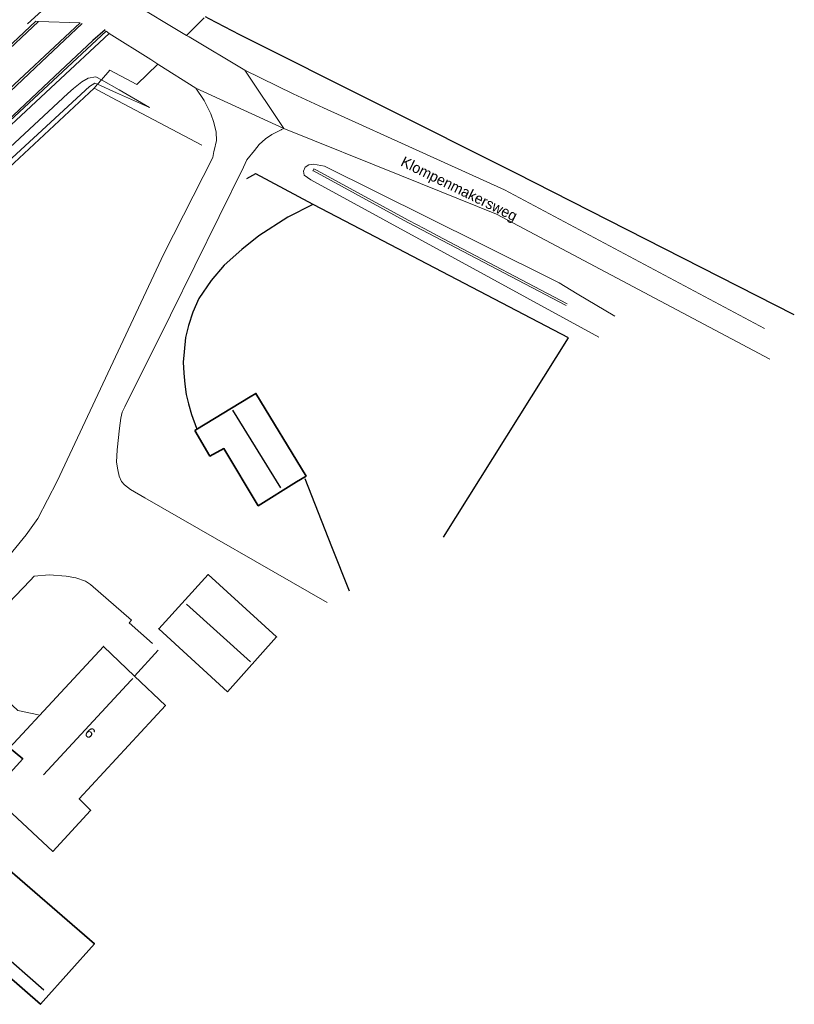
# Model space of a CAD drawing. Header units: metres. Extents: x 169249 to 194689, y 406250 to 412203.
# Tile 216 of 256: x 183632 to 183706, y 409578 to 409672. Entities that reach past the tile are written whole.
import ezdxf
from ezdxf.enums import TextEntityAlignment as Align

# ---------------------------------------------------------------- set-up
doc = ezdxf.new("R2010")
doc.units = ezdxf.units.M
for name, color, linetype, lineweight in [('BGT_NLCS_N264$0$B-WE-GW-TALUD_KRUIN-G', 252, 'CONTINUOUS', 18), ('BGT_NLCS_N264$0$B-WE-GW-TALUD_TEEN-G', 252, 'CONTINUOUS', 18), ('BGT_NLCS_N264$0$B-WE-GW-WATERGANG_INSTEEK-G', 252, 'CONTINUOUS', 18), ('BGT_NLCS_N264$0$B-WE-GW-WATERGANG_SLOOT_BODEM-G', 252, 'CONTINUOUS', 18), ('BGT_NLCS_N264$0$B-WE-IE-TERREINAFSCHEIDING_KUNSTMATIG_HEKWERK-G', 252, 'BGT_NLCS_N264$0$IE-TERREINAFSCHEIDING-KUNSTMATIG', 18), ('BGT_NLCS_N264$0$B-WE-IE-TERREINAFSCHEIDING_KUNSTMATIG_SCHUTTING-G', 252, 'BGT_NLCS_N264$0$IE-TERREINAFSCHEIDING-KUNSTMATIG-DICHT', 18), ('BGT_NLCS_N264$0$B-WE-OG-TOPOGRAFIE_BEBOUWING-G', 252, 'CONTINUOUS', 35), ('BGT_NLCS_N264$0$B-WE-OG-TOPOGRAFIE_WEG_BERM-GV', 252, 'CONTINUOUS', 18), ('BGT_NLCS_N264$0$B-WE-OG-TOPOGRAFIE_WEG_RIJWIELPAD-GV', 252, 'CONTINUOUS', 18), ('BGT_NLCS_N264$0$B-WE-OG-TOPOGRAFIE_WEG_VERHARD-G', 252, 'CONTINUOUS', 18), ('X-XX-AL-REFERENTIE-G', 7, 'CONTINUOUS', 18)]:
    doc.layers.add(name, color=color, linetype=linetype, lineweight=lineweight)
for name, color, linetype in [('BGT_NLCS_N264$0$B-WE-IE-TERREINAFSCHEIDING_KUNSTMATIG_HEKWERK_RASTER-G', 252, 'CONTINUOUS'), ('BGT_NLCS_N264$0$B-WE-KG-KADASTRAAL_NOK-G', 252, 'CONTINUOUS'), ('BGT_NLCS_N264$0$B-WE-VW-MARKERING-G', 252, 'CONTINUOUS'), ('BGT_NLCS_N264$0$Label_Nummeraanduidingreeks', 252, 'CONTINUOUS'), ('BGT_NLCS_N264$0$Label_Openbareruimte', 252, 'CONTINUOUS')]:
    doc.layers.add(name, color=color, linetype=linetype)
doc.styles.add('BGT_NLCS_N264$0$STANDARD', font='txt')
doc.linetypes.add('BGT_NLCS_N264$0$IE-TERREINAFSCHEIDING-KUNSTMATIG', pattern='A,4,[82,NLCS.SHX,S=0.75,R=90,X=0,Y=0],4,-2', length=10)
doc.linetypes.add('BGT_NLCS_N264$0$IE-TERREINAFSCHEIDING-KUNSTMATIG-DICHT', pattern='A,8,-1,[82,NLCS.SHX,S=0.75,R=90,X=0,Y=0],-1', length=10)

# ---------------------------------------------------------------- blocks, each defined once
blk = doc.blocks.new('BGT_NLCS_N264')
at = {"layer": 'BGT_NLCS_N264$0$B-WE-GW-TALUD_KRUIN-G'}
for q in [(183639.545, 409666.392, 13.406), (183639.547, 409666.391, 13.406)]:
    blk.add_line((183639.545, 409666.392, 13.406), q, dxfattribs=at)
blk.add_polyline3d([(183639.547, 409666.391, 13.406), (183641.238, 409665.412, 13.351), (183644.125, 409663.742, 13.259)], dxfattribs=at)
at = {"layer": 'BGT_NLCS_N264$0$B-WE-GW-TALUD_TEEN-G'}
blk.add_polyline3d([(183644.125, 409663.742, 13.259), (183640.969, 409665.153, 13.275), (183639.173, 409665.957, 13.284)], dxfattribs=at)
at = {"layer": 'BGT_NLCS_N264$0$B-WE-GW-WATERGANG_INSTEEK-G'}
blk.add_polyline3d([(183686.897, 409641.888, 13.033), (183659.488, 409656.857, 13.355), (183658.851, 409657.294, 13.381), (183658.77, 409657.685, 13.402), (183658.955, 409658.059, 13.418), (183659.299, 409658.299, 13.424), (183659.742, 409658.343, 13.424), (183660.793, 409658.159, 13.427), (183675.659, 409650.769, 13.381), (183683.125, 409647.057, 13.358), (183684.839, 409646.022, 13.298), (183688.406, 409643.869, 13.172)], dxfattribs=at)
at = {"layer": 'BGT_NLCS_N264$0$B-WE-GW-WATERGANG_SLOOT_BODEM-G'}
blk.add_polyline3d([(183683.788, 409644.888, 12.114), (183668.718, 409652.807, 12.359), (183659.723, 409657.703, 12.713), (183659.682, 409657.725, 12.715), (183659.778, 409657.901, 12.715), (183660.026, 409657.766, 12.705), (183668.812, 409652.983, 12.359), (183670.258, 409652.223, 12.335), (183672.057, 409651.278, 12.306), (183683.881, 409645.065, 12.114)], dxfattribs=at)
at = {"layer": 'BGT_NLCS_N264$0$B-WE-IE-TERREINAFSCHEIDING_KUNSTMATIG_HEKWERK-G'}
for points in [[(183596.228, 409626.027, 14.308), (183615.023, 409643.37, 13.541), (183638.858, 409665.589, 13.265)], [(183638.858, 409665.589, 13.265), (183640.513, 409664.713, 13.268), (183649.107, 409660.168, 13.285)]]:
    blk.add_polyline3d(points, dxfattribs=at)
at = {"layer": 'BGT_NLCS_N264$0$B-WE-IE-TERREINAFSCHEIDING_KUNSTMATIG_HEKWERK_RASTER-G'}
for points in [[(183705.507, 409644.014, 13.117), (183678.987, 409657.482, 12.994), (183652.705, 409670.667, 13.049), (183649.814, 409672.189, 13.14), (183649.449, 409672.381, 13.151)], [(183659.71, 409654.524, 13.055), (183654.248, 409657.441, 13.232), (183654.22, 409657.426, 13.233), (183653.34, 409656.955, 13.27)], [(183659.71, 409654.524, 13.055), (183659.664, 409654.501, 13.056), (183657.278, 409653.294, 13.087), (183654.544, 409651.538, 13.111), (183652.918, 409650.237, 13.157), (183651.229, 409648.751, 13.151), (183649.994, 409647.266, 13.145), (183648.83, 409645.577, 13.166), (183648.236, 409644.276, 13.216), (183647.84, 409642.983, 13.232), (183647.539, 409641.837, 13.229), (183647.422, 409640.486, 13.226), (183647.332, 409639.495, 13.232), (183647.376, 409638.469, 13.235), (183647.474, 409637.415, 13.235), (183647.627, 409636.418, 13.235), (183647.837, 409635.541, 13.232), (183648.119, 409634.517, 13.235), (183648.608, 409633.215, 13.235)], [(183672.12, 409622.84, 13.148), (183684.025, 409641.808, 12.997), (183664.206, 409652.173, 13.044), (183659.71, 409654.524, 13.055)], [(183658.924, 409628.434, 13.369), (183661.462, 409621.951, 13.364), (183663.118, 409617.72, 13.36)]]:
    blk.add_polyline3d(points, dxfattribs=at)
at = {"layer": 'BGT_NLCS_N264$0$B-WE-IE-TERREINAFSCHEIDING_KUNSTMATIG_SCHUTTING-G'}
for p in [(183644.959, 409612.075, 13.718), (183642.707, 409609.618, 14.098)]:
    blk.add_line(p, (183642.707, 409609.618, 14.098), dxfattribs=at)
at = {"layer": 'BGT_NLCS_N264$0$B-WE-KG-KADASTRAAL_NOK-G'}
for p, q in [((183652.028, 409634.919, 15.778), (183656.588, 409627.534, 15.833)), ((183621.871, 409590.356, 17.36), (183634.067, 409579.762, 17.363))]:
    blk.add_line(p, q, dxfattribs=at)
for points in [[(183653.736, 409610.982, 19.004), (183647.647, 409616.454, 19.034), (183647.636, 409616.464, 19.034)], [(183634.021, 409600.212, 20.179), (183642.355, 409609.2, 20.224), (183642.528, 409609.387, 20.225)]]:
    blk.add_polyline3d(points, dxfattribs=at)
at = {"layer": 'BGT_NLCS_N264$0$B-WE-OG-TOPOGRAFIE_BEBOUWING-G'}
for points in [[(183648.432, 409632.993, 14.593), (183648.527, 409633.051, 14.601), (183653.702, 409636.193, 15.06), (183654.249, 409636.526, 15.109), (183659.022, 409628.662, 15.101), (183658.113, 409628.096, 15.083), (183654.467, 409625.827, 15.011), (183651.202, 409631.284, 14.929), (183649.879, 409630.57, 14.593), (183648.432, 409632.993, 14.593)], [(183626.555, 409594.805, 16.611), (183638.88, 409584.141, 16.588), (183633.997, 409578.666, 16.56), (183633.738, 409578.375, 16.559), (183627.247, 409584.048, 16.629)], [(183651.537, 409608.129, 16.016), (183644.994, 409614.127, 16.039), (183649.719, 409619.28, 16.024), (183656.217, 409613.352, 15.986), (183651.537, 409608.129, 16.016)], [(183638.506, 409596.834, 16.841), (183634.925, 409592.934, 17.032), (183629.078, 409598.339, 17.015), (183629.011, 409598.401, 17.015), (183632.059, 409601.745, 17.015), (183630.803, 409602.79, 16.771), (183639.742, 409612.449, 16.768), (183642.707, 409609.618, 16.755)], [(183642.707, 409609.618, 16.755), (183645.643, 409606.815, 16.742), (183637.44, 409597.92, 16.832), (183638.513, 409596.842, 16.841), (183638.506, 409596.834, 16.841)]]:
    blk.add_polyline3d(points, dxfattribs=at)
at = {"layer": 'BGT_NLCS_N264$0$B-WE-OG-TOPOGRAFIE_WEG_BERM-GV'}
for p, q in [((183649.334, 409672.267, 13.167), (183647.658, 409670.609, 13.397)), ((183639.547, 409666.391, 13.406), (183639.173, 409665.957, 13.284)), ((183639.545, 409666.392, 13.406), (183639.547, 409666.391, 13.406)), ((183639.547, 409666.391, 13.406), (183639.547, 409666.391, 13.406)), ((183639.173, 409665.957, 13.284), (183638.858, 409665.589, 13.265))]:
    blk.add_line(p, q, dxfattribs=at)
for points in [[(183649.01, 409679.149, 13.212), (183642.8, 409673.521, 13.405), (183647.023, 409670.989, 13.398), (183647.658, 409670.609, 13.397)], [(183591.61, 409628.527, 15.251), (183596.971, 409633.516, 14.999), (183608.212, 409644.247, 14.581), (183620.574, 409655.848, 14.063), (183629.28, 409664.116, 13.808), (183637.526, 409671.802, 13.549), (183633.569, 409671.946, 13.645)], [(183633.569, 409671.946, 13.645), (183633.309, 409671.97, 13.66), (183623.886, 409663.106, 13.948), (183619.483, 409659.006, 14.069), (183613.557, 409653.408, 14.29), (183607.586, 409647.733, 14.566), (183605.481, 409645.767, 14.653), (183602.607, 409643.085, 14.77), (183596.125, 409636.93, 15.031), (183591.703, 409632.666, 15.217)], [(183624.571, 409663.479, 14.059), (183625.847, 409664.683, 14.02), (183633.569, 409671.946, 13.645)], [(183640.278, 409670.792, 13.451), (183635.171, 409666.042, 13.617), (183627.187, 409658.616, 13.877), (183610.337, 409642.761, 14.45), (183598.069, 409631.046, 15.04), (183593.974, 409627.234, 15.188), (183593.267, 409626.495, 15.304)], [(183644.902, 409667.882, 13.43), (183644.235, 409668.302, 13.433), (183640.278, 409670.792, 13.451)], [(183644.902, 409667.882, 13.43), (183642.93, 409665.93, 13.35), (183640.33, 409667.31, 13.351), (183639.547, 409666.391, 13.406)], [(183595.603, 409626.252, 15.365), (183595.505, 409626.677, 15.185), (183595.598, 409626.996, 15.179), (183608.889, 409639.707, 14.488), (183619.323, 409649.266, 14.087), (183636.345, 409665.071, 13.656), (183636.872, 409665.561, 13.642), (183637.69, 409666.189, 13.561), (183638.269, 409666.552, 13.502), (183639.016, 409666.652, 13.477), (183639.545, 409666.392, 13.406)], [(183639.173, 409665.957, 13.284), (183638.931, 409666.065, 13.285), (183638.415, 409665.747, 13.291), (183616.625, 409645.701, 13.564), (183597.298, 409627.383, 14.264), (183595.603, 409626.252, 15.365)]]:
    blk.add_polyline3d(points, dxfattribs=at)
at = {"layer": 'BGT_NLCS_N264$0$B-WE-OG-TOPOGRAFIE_WEG_RIJWIELPAD-GV'}
blk.add_polyline3d([(183640.278, 409670.792, 13.451), (183640.005, 409671.026, 13.471), (183626.635, 409658.6, 13.886), (183611.648, 409644.434, 14.459), (183593.539, 409627.294, 15.205), (183580.121, 409615.61, 15.788), (183577.658, 409613.464, 15.896), (183573.797, 409610.238, 16.047)], dxfattribs=at)
at = {"layer": 'BGT_NLCS_N264$0$B-WE-OG-TOPOGRAFIE_WEG_VERHARD-G'}
blk.add_line((183656.897, 409661.759, 13.381), (183648.536, 409665.595, 13.415), dxfattribs=at)
for points in [[(183653.195, 409667.289, 13.387), (183647.909, 409670.458, 13.397), (183647.658, 409670.609, 13.397)], [(183644.902, 409667.882, 13.43), (183645.005, 409667.817, 13.43), (183648.536, 409665.595, 13.415)], [(183656.897, 409661.759, 13.381), (183656.896, 409661.76, 13.381), (183653.195, 409667.289, 13.387)], [(183702.68, 409642.693, 13.177), (183677.908, 409655.894, 13.163), (183670.486, 409659.267, 13.219), (183660.687, 409663.721, 13.294), (183657.784, 409665.04, 13.316), (183653.195, 409667.289, 13.387)], [(183648.536, 409665.595, 13.415), (183649.321, 409664.401, 13.378), (183649.961, 409663.147, 13.369), (183650.256, 409662.314, 13.372), (183650.456, 409661.395, 13.378), (183650.506, 409660.604, 13.375), (183650.27, 409659.651, 13.378), (183650.254, 409659.561, 13.378), (183650.149, 409658.977, 13.378), (183645.479, 409649.8, 13.268), (183635.346, 409628.164, 13.456), (183633.489, 409624.627, 13.657), (183632.375, 409623.063, 13.66), (183630.13, 409620.31, 13.756), (183626.111, 409616.316, 13.877), (183620.914, 409610.746, 13.819)], [(183661.027, 409616.628, 13.355), (183643.679, 409626.595, 13.343), (183642.314, 409627.375, 13.34), (183641.743, 409627.832, 13.355), (183641.449, 409628.149, 13.366), (183641.246, 409628.644, 13.384), (183641.096, 409629.264, 13.387), (183640.982, 409629.975, 13.387), (183641.052, 409631.172, 13.378), (183641.273, 409633.224, 13.355), (183641.378, 409634.165, 13.366), (183641.531, 409634.75, 13.366), (183641.775, 409635.26, 13.363), (183646.115, 409643.975, 13.294), (183653.059, 409658.077, 13.346), (183653.39, 409658.749, 13.349), (183654.128, 409659.646, 13.378), (183654.552, 409660.23, 13.384), (183655.177, 409660.773, 13.384), (183655.782, 409661.162, 13.384), (183656.332, 409661.445, 13.384), (183656.67, 409661.625, 13.384), (183656.691, 409661.638, 13.384), (183656.897, 409661.759, 13.381)], [(183656.897, 409661.759, 13.381), (183656.912, 409661.753, 13.381), (183668.106, 409657.24, 13.345), (183677.145, 409653.595, 13.316), (183703.191, 409639.795, 13.18)], [(183633.558, 409605.942, 14.153), (183631.6, 409606.355, 14.134), (183626.637, 409610.958, 13.997), (183626.511, 409611.244, 13.991), (183626.463, 409611.647, 13.988), (183626.445, 409611.936, 13.985), (183626.514, 409612.209, 13.97), (183632.757, 409618.727, 13.787), (183633.128, 409619.134, 13.75), (183634.574, 409619.254, 13.697), (183636.183, 409619.12, 13.675), (183637.092, 409618.974, 13.666), (183638.039, 409618.646, 13.654), (183638.506, 409618.333, 13.651), (183642.406, 409614.949, 13.682), (183642.192, 409614.699, 13.712), (183644.406, 409612.717, 13.678)]]:
    blk.add_polyline3d(points, dxfattribs=at)
at = {"layer": 'BGT_NLCS_N264$0$B-WE-VW-MARKERING-G', "linetype": 'Continuous'}
blk.add_polyline3d([(183632.513, 409671.723, 13.625), (183639.97, 409678.498, 13.418), (183642.226, 409680.52, 13.319)], dxfattribs=at)
at = {"layer": 'BGT_NLCS_N264$0$B-WE-VW-MARKERING-G'}
for points in [[(183637.714, 409671.733, 13.538), (183633.277, 409667.568, 13.641), (183595.497, 409631.788, 15.142), (183591.848, 409628.451, 15.283)], [(183639.893, 409671.148, 13.474), (183638.727, 409670.127, 13.521), (183634.554, 409666.207, 13.657), (183596.757, 409630.514, 15.075), (183593.046, 409627.159, 15.243), (183589.219, 409623.856, 15.391), (183585.481, 409620.596, 15.514), (183577.533, 409613.621, 15.821), (183573.635, 409610.417, 16.044)]]:
    blk.add_polyline3d(points, dxfattribs=at)
at = {"layer": 'BGT_NLCS_N264$0$Label_Nummeraanduidingreeks', "color": 7, "lineweight": 18, "style": 'BGT_NLCS_N264$0$STANDARD'}
blk.add_text('6', height=1, rotation=-42.7, dxfattribs=at).set_placement((183638.466, 409604.216), align=Align.MIDDLE)
at = {"layer": 'BGT_NLCS_N264$0$Label_Openbareruimte', "color": 252, "lineweight": 18, "style": 'BGT_NLCS_N264$0$STANDARD'}
blk.add_text('Klompenmakersweg', height=1, rotation=-26.23194, dxfattribs=at).set_placement((183673.547, 409655.903), align=Align.MIDDLE)

msp = doc.modelspace()

# ---------------------------------------------------------------- block references
at = {"layer": 'X-XX-AL-REFERENTIE-G'}
msp.add_blockref('BGT_NLCS_N264', (0, 0), dxfattribs=at)

doc.saveas('drawing.dxf')
